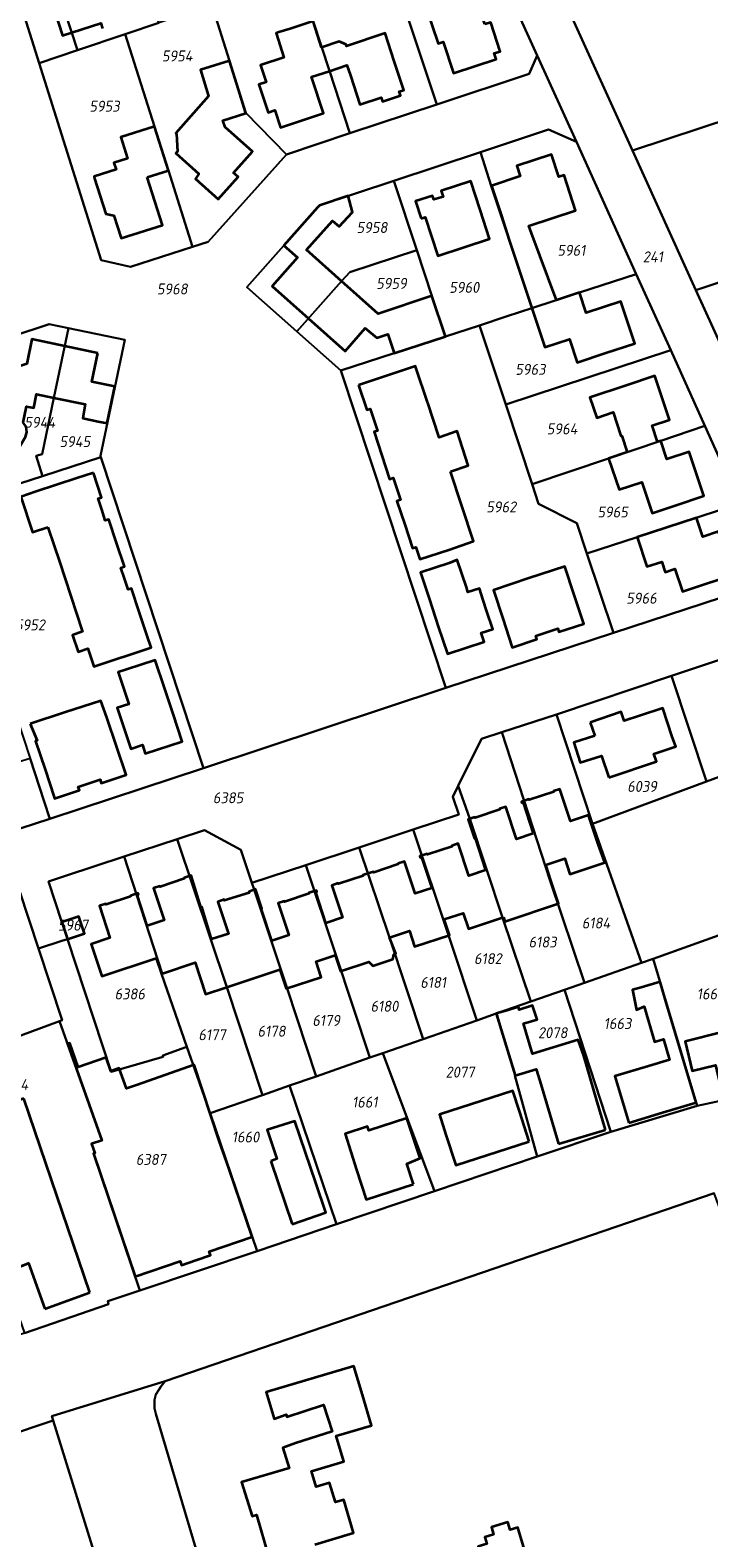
# Model space of a CAD drawing. Extents: x 177930 to 190767, y 381068 to 392034.
# Tile 202 of 256: x 184808 to 184919, y 385166 to 385415. Entities that reach past the tile are written whole.
import ezdxf
from ezdxf.enums import TextEntityAlignment as Align

# ---------------------------------------------------------------- set-up
doc = ezdxf.new("R2010")
doc.units = 0
for name, color, linetype, lineweight in [('B-XX-KG-GRENS_PERCEEL-GV', 150, 'Continuous', 25), ('B-XX-KG-GRENS_PERCEEL-S', 150, 'Continuous', 25), ('B-XX-OG-BEBOUWING-G', 7, 'Continuous', 35)]:
    doc.layers.add(name, color=color, linetype=linetype, lineweight=lineweight)
doc.styles.add('NLCS-ISO', font='NLCS-ISO.ttf', dxfattribs={"height": 1.8})

# ---------------------------------------------------------------- blocks, each defined once
blk = doc.blocks.new('SKG-PERCEELNUMMER-SO')
at = {"layer": 'DefPoints'}
blk.add_point((0, 0), dxfattribs=at)
at = {"style": 'NLCS-ISO', "oblique": 10, "flags": 1}
blk.add_attdef('GEMEENTECODE', text='', height=1.8, dxfattribs=at).set_placement((-0.5, 2.55), align=Align.MIDDLE_RIGHT)
blk.add_attdef('SECTIE', text='', height=1.8, dxfattribs=at).set_placement((0.5, 2.5), align=Align.MIDDLE_LEFT)
at = {"style": 'NLCS-ISO', "oblique": 10}
blk.add_attdef('PERCEELNUMMER', text='', height=1.8, dxfattribs=at).set_placement((0, 0), align=Align.MIDDLE_CENTER)

msp = doc.modelspace()

# ---------------------------------------------------------------- linework, layer by layer
at = {"layer": 'B-XX-KG-GRENS_PERCEEL-GV'}
for points in [[(184907.3, 385374.372), (184912.966, 385361.85), (184918.604, 385349.385), (184924.369, 385336.647), (184929.04, 385326.315), (184936.108, 385310.558), (184941.27, 385299.129), (184942.243, 385296.518), (184951.533, 385276.555), (184961.904, 385245.971), (184977.351, 385238.724), (184941.708, 385317.521), (184927.624, 385348.656), (184917.117, 385371.737), (184906.653, 385394.725), (184896.175, 385417.744), (184883.526, 385445.533), (184862.149, 385492.493), (184854.591, 385490.108), (184868.872, 385458.685), (184874.694, 385445.873), (184880.689, 385433.11), (184890.976, 385410.368), (184897.438, 385396.17)], [(184896.175, 385417.744), (184906.653, 385394.725), (185040.634, 385438.999), (185035.637, 385461.547)], [(184906.653, 385394.725), (184917.117, 385371.737), (185046.013, 385414.726), (185040.634, 385438.999)], [(184890.976, 385410.368), (184880.689, 385433.11), (184869.676, 385429.472), (184865.883, 385428.201), (184874.464, 385402.287), (184889.674, 385407.32)], [(184815.354, 385411.244), (184823.185, 385413.881), (184828.734, 385415.745), (184823.694, 385431.02), (184816.526, 385428.705), (184810.286, 385426.69)], [(184860.181, 385397.558), (184874.464, 385402.287), (184865.883, 385428.201), (184851.668, 385423.439), (184854.102, 385416.029), (184856.804, 385407.819)], [(184804.133, 385424.703), (184809.035, 385409.105), (184815.354, 385411.244), (184810.286, 385426.69)], [(184860.181, 385397.558), (184856.804, 385407.819), (184854.102, 385416.029), (184851.668, 385423.439), (184847.972, 385422.201), (184837.445, 385418.675), (184840.329, 385409.502), (184843.029, 385400.913), (184849.715, 385394.091)], [(184828.734, 385415.745), (184823.185, 385413.881), (184828, 385398.648), (184830.283, 385391.425), (184834.265, 385378.847), (184836.845, 385379.673), (184849.715, 385394.091), (184843.029, 385400.913), (184840.329, 385409.502), (184837.445, 385418.675)], [(184809.035, 385409.105), (184819.209, 385376.672), (184824.081, 385375.602), (184834.265, 385378.847), (184830.283, 385391.425), (184828, 385398.648), (184823.185, 385413.881), (184815.354, 385411.244)], [(184927.624, 385348.656), (185050.552, 385387.778), (185046.347, 385413.219), (185046.013, 385414.726), (184917.117, 385371.737)], [(184892.837, 385398.162), (184881.654, 385394.463), (184883.427, 385388.92), (184886.423, 385379.863), (184890.118, 385368.776), (184897.981, 385371.337), (184907.3, 385374.372), (184897.438, 385396.17)], [(184875.877, 385364.095), (184881.507, 385365.929), (184886.067, 385367.457), (184890.118, 385368.776), (184886.423, 385379.863), (184883.427, 385388.92), (184881.654, 385394.463), (184867.408, 385389.751), (184871.176, 385378.308), (184873.661, 385370.784)], [(184858.787, 385373.239), (184860.139, 385374.72), (184871.176, 385378.308), (184867.408, 385389.751), (184855.133, 385385.693), (184854.846, 385385.368), (184849.286, 385379.113), (184843.192, 385372.25), (184851.422, 385364.934)], [(184875.877, 385364.095), (184873.661, 385370.784), (184871.176, 385378.308), (184860.139, 385374.72), (184858.787, 385373.239), (184851.422, 385364.934), (184858.674, 385358.489), (184867.428, 385361.343)], [(184912.966, 385361.85), (184907.3, 385374.372), (184897.981, 385371.337), (184890.118, 385368.776), (184886.067, 385367.457), (184881.507, 385365.929), (184885.814, 385352.905)], [(184805.852, 385339.921), (184809.597, 385341.146), (184808.55, 385344.462), (184809.505, 385344.743), (184811.443, 385354.034), (184813.843, 385365.485), (184810.666, 385366.148), (184798.462, 385362.113), (184803.807, 385345.95)], [(184881.507, 385365.929), (184875.877, 385364.095), (184867.428, 385361.343), (184858.674, 385358.489), (184875.968, 385306.275), (184903.551, 385315.312), (184899.161, 385328.408), (184897.515, 385333.396), (184891.218, 385336.567), (184890.138, 385339.831), (184885.814, 385352.905)], [(184809.597, 385341.146), (184819.179, 385344.26), (184819.116, 385344.45), (184823.136, 385363.547), (184813.843, 385365.485), (184811.443, 385354.034), (184809.505, 385344.743), (184808.55, 385344.462)], [(184885.814, 385352.905), (184890.138, 385339.831), (184902.751, 385344.056), (184911.366, 385346.946), (184918.604, 385349.385), (184912.966, 385361.85)], [(184890.138, 385339.831), (184891.218, 385336.567), (184897.515, 385333.396), (184899.161, 385328.408), (184907.465, 385331.071), (184924.369, 385336.647), (184918.604, 385349.385), (184911.366, 385346.946), (184902.751, 385344.056)], [(184799.529, 385318.926), (184802.346, 385310.378), (184805.163, 385301.831), (184807.52, 385294.679), (184809.842, 385287.591), (184810.797, 385284.735), (184836.059, 385293.077), (184819.179, 385344.26), (184809.597, 385341.146), (184805.852, 385339.921), (184797.31, 385337.128), (184793.898, 385336.012), (184796.721, 385327.445)], [(184924.369, 385336.647), (184907.465, 385331.071), (184899.161, 385328.408), (184903.551, 385315.312), (184927.381, 385323.099), (184929.04, 385326.315)], [(184913.106, 385308.235), (184918.854, 385290.843), (184941.27, 385299.129), (184936.108, 385310.558), (184929.785, 385313.823)], [(184894.161, 385301.889), (184900.109, 385283.899), (184918.854, 385290.843), (184913.106, 385308.235)], [(184885.152, 385298.966), (184893.101, 385274.541), (184898.795, 385257.734), (184908.149, 385260.995), (184900.109, 385283.899), (184894.161, 385301.889)], [(184889.958, 385254.654), (184895.459, 385256.571), (184898.795, 385257.734), (184893.101, 385274.541), (184885.152, 385298.966), (184881.826, 385297.887), (184878.006, 385290.146), (184879.885, 385284.733), (184885.268, 385268.477)], [(184908.149, 385260.995), (184910.054, 385261.679), (184923.065, 385266.346), (184937.396, 385271.485), (184951.533, 385276.555), (184942.243, 385296.518), (184941.27, 385299.129), (184918.854, 385290.843), (184900.109, 385283.899)], [(184807.52, 385294.679), (184804.675, 385293.749), (184805.141, 385292.323), (184785.827, 385285.943), (184787.569, 385280.682), (184791.533, 385278.449), (184810.797, 385284.735), (184809.842, 385287.591)], [(184881.03, 385251.541), (184884.261, 385252.668), (184889.958, 385254.654), (184885.268, 385268.477), (184879.885, 385284.733), (184878.006, 385290.146), (184877.125, 385288.361), (184878.097, 385285.431), (184870.589, 385282.954), (184876.409, 385265.546)], [(184833.342, 385247.181), (184833.66, 385246.271), (184834.586, 385243.608), (184837.073, 385236.557), (184837.177, 385236.252), (184845.767, 385239.247), (184839.893, 385257.036), (184831.731, 385281.381), (184823.021, 385278.52), (184829.294, 385259.269), (184829.142, 385259.219)], [(184850.23, 385240.803), (184854.606, 385242.329), (184849.825, 385256.819), (184844.393, 385273.066), (184844.049, 385274.2), (184842.22, 385279.617), (184836.207, 385282.852), (184831.731, 385281.381), (184839.893, 385257.036), (184845.767, 385239.247)], [(184870.589, 385282.954), (184861.67, 385280.012), (184866.703, 385265.207), (184872.238, 385248.476), (184881.03, 385251.541), (184876.409, 385265.546)], [(184852.905, 385277.121), (184857.852, 385262.331), (184863.446, 385245.411), (184865.608, 385246.165), (184872.238, 385248.476), (184866.703, 385265.207), (184861.67, 385280.012)], [(184833.182, 385247.125), (184833.342, 385247.181), (184829.142, 385259.219), (184829.294, 385259.269), (184823.021, 385278.52), (184813.365, 385275.348), (184810.574, 385274.429), (184812.777, 385267.721), (184815.565, 385268.636), (184816.484, 385265.838), (184813.696, 385264.923), (184820.867, 385243.09), (184829.217, 385245.485), (184829.426, 385245.554), (184829.357, 385245.763)], [(184854.606, 385242.329), (184863.446, 385245.411), (184857.852, 385262.331), (184852.905, 385277.121), (184844.049, 385274.2), (184844.393, 385273.066), (184849.825, 385256.819)], [(184805.788, 385272.854), (184785.337, 385266.125), (184793.247, 385244.316), (184812.366, 385251.398), (184812.828, 385251.569), (184808.928, 385263.36)], [(184815.565, 385268.636), (184812.777, 385267.721), (184813.696, 385264.923), (184816.484, 385265.838)], [(184910.054, 385261.679), (184917.321, 385237.471), (184929.088, 385239.992), (184932.181, 385240.713), (184923.065, 385266.346)], [(184833.182, 385247.125), (184829.357, 385245.763), (184829.426, 385245.554), (184829.217, 385245.485), (184820.867, 385243.09), (184813.696, 385264.923), (184812.755, 385264.618), (184808.928, 385263.36), (184812.828, 385251.569), (184812.366, 385251.398), (184819.361, 385231.794), (184817.635, 385231.226), (184818.162, 385229.687), (184817.954, 385229.616), (184825.6, 385207.092), (184844.882, 385213.589), (184837.177, 385236.252), (184837.073, 385236.557), (184834.586, 385243.608), (184833.66, 385246.271), (184833.342, 385247.181)], [(184895.459, 385256.571), (184903.115, 385233.209), (184917.321, 385237.471), (184910.054, 385261.679), (184908.149, 385260.995), (184898.795, 385257.734)], [(184889.958, 385254.654), (184884.261, 385252.668), (184887.34, 385242.473), (184887.305, 385242.462), (184891.006, 385229.129), (184903.115, 385233.209), (184895.459, 385256.571)], [(184825.6, 385207.092), (184817.954, 385229.616), (184818.162, 385229.687), (184817.635, 385231.226), (184819.361, 385231.794), (184812.366, 385251.398), (184793.247, 385244.316), (184791.634, 385243.718), (184800.558, 385218.575), (184800.158, 385218.439), (184806.603, 385200.089), (184820.46, 385204.851), (184820.313, 385205.31)], [(184881.03, 385251.541), (184872.238, 385248.476), (184865.608, 385246.165), (184874.084, 385223.429), (184891.006, 385229.129), (184887.305, 385242.462), (184887.34, 385242.473), (184884.261, 385252.668)], [(184854.606, 385242.329), (184850.23, 385240.803), (184857.937, 385217.988), (184874.084, 385223.429), (184865.608, 385246.165), (184863.446, 385245.411)], [(184850.23, 385240.803), (184845.767, 385239.247), (184837.177, 385236.252), (184844.882, 385213.589), (184857.937, 385217.988)], [(184856.403, 385052.999), (184861.185, 385055.246), (184861.289, 385054.992), (184866.821, 385056.776), (184828.221, 385186.778), (184828.008, 385187.744), (184827.995, 385189.067), (184828.241, 385189.985), (184828.692, 385190.751), (184829.093, 385191.365), (184829.734, 385192.189), (184811.121, 385186.417), (184811.34, 385185.709), (184827.938, 385132.16), (184833.072, 385115.595), (184845.021, 385090.319), (184845.954, 385088.544), (184846.362, 385087.421), (184854.562, 385059.286)], [(184726.263, 385154.687), (184726.152, 385153.722), (184744.664, 385108.413), (184782.303, 385119.147), (184819.135, 385129.65), (184827.938, 385132.16), (184811.34, 385185.709), (184730.654, 385158.633), (184729.031, 385157.962), (184727.764, 385157.343), (184727.31, 385156.984), (184726.923, 385156.455), (184726.678, 385155.937), (184726.47, 385155.374)]]:
    msp.add_lwpolyline(points, close=True, dxfattribs=at)
for points in [[(184798.462, 385362.113), (184810.666, 385366.148), (184813.843, 385365.485), (184823.136, 385363.547), (184819.116, 385344.45), (184819.179, 385344.26), (184836.059, 385293.077), (184875.968, 385306.275), (184858.674, 385358.489), (184851.422, 385364.934), (184843.192, 385372.25), (184849.286, 385379.113), (184854.846, 385385.368), (184855.133, 385385.693), (184867.408, 385389.751), (184881.654, 385394.463), (184892.837, 385398.162), (184897.438, 385396.17), (184890.976, 385410.368), (184889.674, 385407.32), (184874.464, 385402.287), (184860.181, 385397.558), (184849.715, 385394.091), (184836.845, 385379.673), (184834.265, 385378.847), (184824.081, 385375.602), (184819.209, 385376.672), (184809.035, 385409.105), (184804.133, 385424.703)], [(184927.381, 385323.099), (184903.551, 385315.312), (184875.968, 385306.275), (184836.059, 385293.077), (184810.797, 385284.735), (184791.533, 385278.449)], [(184805.788, 385272.854), (184808.928, 385263.36), (184812.755, 385264.618), (184813.696, 385264.923), (184812.777, 385267.721), (184810.574, 385274.429), (184813.365, 385275.348), (184823.021, 385278.52), (184831.731, 385281.381), (184836.207, 385282.852), (184842.22, 385279.617), (184844.049, 385274.2), (184852.905, 385277.121), (184861.67, 385280.012), (184870.589, 385282.954), (184878.097, 385285.431), (184877.125, 385288.361), (184878.006, 385290.146), (184881.826, 385297.887), (184885.152, 385298.966), (184894.161, 385301.889), (184913.106, 385308.235), (184929.785, 385313.823)], [(184929.088, 385239.992), (184917.321, 385237.471), (184903.115, 385233.209), (184891.006, 385229.129), (184874.084, 385223.429), (184857.937, 385217.988), (184844.882, 385213.589), (184825.6, 385207.092), (184820.313, 385205.31), (184820.46, 385204.851), (184806.603, 385200.089), (184788.178, 385193.903), (184772.525, 385188.648), (184764.845, 385186.07), (184757.233, 385183.514), (184745.188, 385179.46), (184744.992, 385180.021), (184742.448, 385179.144), (184731.485, 385175.363), (184726.42, 385173.616), (184720.954, 385171.731), (184719.289, 385172.718), (184718.237, 385173.951), (184724.867, 385156.867)], [(184730.654, 385158.633), (184811.34, 385185.709), (184811.121, 385186.417), (184829.734, 385192.189), (184920.125, 385223.083)], [(184954.475, 385160.11), (184954.7, 385171.296), (184935.661, 385166.013), (184924.435, 385211.373), (184920.125, 385223.083), (184829.734, 385192.189), (184829.093, 385191.365), (184828.692, 385190.751), (184828.241, 385189.985), (184827.995, 385189.067), (184828.008, 385187.744), (184828.221, 385186.778), (184866.821, 385056.776)]]:
    msp.add_lwpolyline(points, dxfattribs=at)
at = {"layer": 'B-XX-OG-BEBOUWING-G'}
for points in [[(184821.173, 385425.332), (184820.084, 385428.763), (184815.876, 385427.33), (184811.143, 385425.718), (184812.32, 385422.265), (184812.882, 385420.615), (184810.847, 385419.969), (184812.846, 385413.67), (184819.174, 385415.686), (184819.447, 385414.818)], [(184855.513, 385411.679), (184855.227, 385412.547), (184854.114, 385415.993), (184850.31, 385414.746), (184848.479, 385414.195), (184848.008, 385414.058), (184849.318, 385410.037), (184845.429, 385408.764), (184846.364, 385405.983), (184845.181, 385405.587), (184846.691, 385401.006), (184847.83, 385401.382), (184848.769, 385398.532), (184855.817, 385400.855), (184853.848, 385406.828), (184856.793, 385407.798)], [(184856.793, 385407.798), (184859.683, 385408.779), (184860.253, 385407.045), (184861.815, 385402.295), (184865.334, 385403.452), (184865.547, 385402.792), (184868.504, 385403.757), (184868.282, 385404.421), (184869.03, 385404.667), (184867.468, 385409.417), (184865.964, 385414.014), (184859.615, 385411.921), (184859.526, 385412.173), (184858.381, 385412.641), (184855.513, 385411.679)], [(184894.175, 385370.096), (184890.045, 385381.091), (184889.639, 385382.336), (184897.321, 385384.841), (184895.421, 385390.671), (184894.58, 385390.395), (184893.351, 385394.054), (184887.658, 385392.178), (184888.207, 385390.477), (184883.465, 385388.883), (184885.058, 385384.143), (184886.385, 385379.978)], [(184859.871, 385387.236), (184855.149, 385385.675), (184854.853, 385385.34), (184849.318, 385379.089)], [(184858.787, 385373.239), (184853.029, 385378.364), (184853.977, 385379.408), (184857.316, 385383.13), (184858.398, 385382.199), (184860.567, 385384.588), (184859.871, 385387.236)], [(184849.318, 385379.089), (184851.55, 385377.114), (184847.376, 385372.385), (184853.331, 385367.086)], [(184886.385, 385379.978), (184890.127, 385368.796)], [(184875.877, 385364.095), (184873.661, 385370.784), (184864.823, 385367.867), (184858.787, 385373.239)], [(184890.127, 385368.796), (184892.225, 385362.36), (184896.296, 385363.697), (184897.559, 385359.853), (184902.29, 385361.413), (184907.04, 385362.975), (184904.765, 385369.893), (184899.046, 385368.013), (184897.953, 385371.338), (184894.175, 385370.096)], [(184853.331, 385367.086), (184859.362, 385361.72), (184862.685, 385365.455), (184864.601, 385363.911), (184866.407, 385364.491), (184867.428, 385361.343)], [(184813.223, 385362.525), (184807.815, 385363.655), (184806.973, 385359.622), (184799.911, 385357.281), (184800.799, 385354.647)], [(184867.428, 385361.343), (184875.877, 385364.095)], [(184818.692, 385361.383), (184813.223, 385362.525)], [(184818.733, 385350.14), (184820.221, 385349.827), (184821.489, 385355.856), (184817.699, 385356.653), (184818.692, 385361.383)], [(184871.042, 385359.009), (184870.979, 385359.2), (184861.596, 385356.097)], [(184872.924, 385353.319), (184871.042, 385359.009)], [(184861.596, 385356.097), (184862.943, 385352.028), (184863.512, 385352.217), (184864.108, 385350.403)], [(184910.783, 385346.753), (184909.934, 385349.451), (184912.764, 385350.39), (184910.363, 385357.624), (184905.618, 385356.048), (184899.666, 385354.063), (184900.782, 385350.725), (184903.484, 385351.629), (184904.784, 385347.741), (184904.926, 385347.788), (184905.821, 385345.089)], [(184803.807, 385345.95), (184803.931, 385345.99), (184804.275, 385345.235), (184805.056, 385345.607), (184805.873, 385346.115), (184806.795, 385347.572), (184806.972, 385348.359), (184806.856, 385349.215), (184806.4, 385349.97), (184806.961, 385352.613), (184808.133, 385352.375), (184808.605, 385354.628), (184811.443, 385354.034)], [(184811.443, 385354.034), (184816.588, 385352.957), (184816.208, 385350.67), (184818.733, 385350.14)], [(184874.809, 385347.629), (184872.968, 385353.186), (184872.924, 385353.319)], [(184864.108, 385350.403), (184864.705, 385348.588), (184864.136, 385348.399), (184865.419, 385344.522)], [(184876.711, 385341.892), (184879.645, 385342.884), (184877.842, 385348.538), (184874.853, 385347.497), (184874.809, 385347.629)], [(184905.821, 385345.089), (184902.751, 385344.056), (184904.471, 385338.909), (184908.206, 385340.156), (184909.916, 385335.037), (184913.686, 385336.291), (184918.427, 385337.879), (184915.997, 385345.135), (184912.346, 385343.912), (184911.333, 385346.937), (184910.783, 385346.753)], [(184865.419, 385344.522), (184866.701, 385340.646), (184867.27, 385340.834), (184867.872, 385339.02)], [(184817.941, 385341.698), (184815.22, 385340.805), (184808.543, 385338.613), (184806.024, 385337.731)], [(184819.313, 385335.643), (184818.725, 385337.431), (184819.295, 385337.62), (184817.941, 385341.698)], [(184878.581, 385336.249), (184876.711, 385341.892)], [(184867.872, 385339.02), (184868.472, 385337.21), (184867.903, 385337.022), (184869.185, 385333.14)], [(184806.024, 385337.731), (184807.945, 385331.896), (184810.472, 385332.74)], [(184869.185, 385333.14), (184870.467, 385329.26), (184871.03, 385329.437), (184871.678, 385327.442), (184876.426, 385329.01), (184880.505, 385330.443), (184878.581, 385336.249)], [(184821.758, 385330.147), (184820.48, 385334.014), (184819.91, 385333.826), (184819.313, 385335.643)], [(184810.472, 385332.74), (184811.492, 385329.645), (184812.345, 385327.058)], [(184823.063, 385324.274), (184822.48, 385326.049), (184823.05, 385326.238), (184821.758, 385330.147)], [(184812.345, 385327.058), (184814.224, 385321.359)], [(184879.33, 385322.839), (184877.845, 385327.336), (184876.527, 385326.825), (184871.779, 385325.256), (184873.243, 385320.827)], [(184892.578, 385315.449), (184894.377, 385316.046), (184894.567, 385315.477), (184898.651, 385316.836), (184897.072, 385321.58), (184895.561, 385326.268), (184889.639, 385324.309)], [(184825.506, 385318.776), (184824.235, 385322.629), (184823.665, 385322.441), (184823.063, 385324.274)], [(184889.639, 385324.309), (184883.791, 385322.375), (184885.311, 385317.679), (184886.881, 385312.932), (184890.951, 385314.277), (184890.763, 385314.847), (184892.578, 385315.449)], [(184814.224, 385321.359), (184816.099, 385315.674)], [(184882.662, 385319.028), (184882.105, 385320.687), (184881.502, 385322.644), (184879.602, 385322.016), (184879.33, 385322.839)], [(184816.099, 385315.674), (184816.139, 385315.553), (184814.528, 385314.935), (184815.446, 385312.203), (184817.056, 385312.772), (184818.037, 385309.796), (184827.442, 385312.904), (184826.802, 385314.845), (184825.506, 385318.776)], [(184873.243, 385320.827), (184874.707, 385316.398)], [(184874.707, 385316.398), (184876.202, 385311.876), (184882.261, 385313.875), (184881.796, 385315.31), (184883.697, 385315.948), (184882.662, 385319.028)], [(184829.593, 385306.423), (184828.128, 385310.856), (184823.38, 385309.287), (184822.024, 385308.887), (184823.513, 385304.414)], [(184831.057, 385301.99), (184829.593, 385306.423)], [(184817.264, 385290.589), (184819.05, 385291.182), (184819.237, 385290.612), (184823.32, 385291.952), (184821.761, 385296.703), (184820.17, 385301.405), (184819.194, 385304.155), (184813.382, 385302.27)], [(184823.513, 385304.414), (184823.782, 385303.607), (184821.882, 385302.975), (184822.545, 385301.017), (184823.093, 385299.358)], [(184813.382, 385302.27), (184807.559, 385300.381)], [(184823.093, 385299.358), (184824.113, 385296.269), (184826.016, 385296.898), (184826.484, 385295.453), (184832.551, 385297.469), (184831.057, 385301.99)], [(184902.797, 385291.528), (184910.618, 385294.152), (184910.195, 385295.409), (184913.833, 385296.633), (184913.229, 385298.205), (184911.661, 385302.953), (184908.01, 385301.747), (184905.304, 385300.854), (184904.818, 385302.307), (184899.71, 385300.603)], [(184807.559, 385300.381), (184808.692, 385297.601), (184808.408, 385297.507), (184809.992, 385292.836), (184811.477, 385288.274)], [(184899.71, 385300.603), (184900.451, 385298.381)], [(184900.451, 385298.381), (184897.018, 385297.268), (184898.089, 385293.967), (184901.559, 385295.092), (184902.797, 385291.528)], [(184811.477, 385288.274), (184811.54, 385288.082), (184815.637, 385289.415), (184815.451, 385289.986), (184817.264, 385290.589)], [(184892.402, 385277.161), (184895.513, 385278.191), (184896.364, 385275.62), (184902.121, 385277.525), (184901.014, 385280.567), (184899.451, 385285.317), (184896.468, 385284.335), (184894.732, 385289.617), (184893.698, 385289.278), (184893.703, 385289.171), (184889.67, 385287.838), (184889.63, 385287.936), (184888.394, 385287.531), (184888.452, 385287.331), (184888.661, 385287.401), (184890.352, 385282.305)], [(184890.352, 385282.305), (184887.588, 385281.396), (184885.848, 385286.687), (184884.8, 385286.347), (184884.839, 385286.242), (184880.775, 385284.903), (184880.741, 385285.007), (184879.614, 385284.633), (184880.655, 385281.511), (184880.768, 385281.55), (184882.501, 385276.267)], [(184882.501, 385276.267), (184879.738, 385275.355), (184878.008, 385280.639), (184876.947, 385280.298), (184876.99, 385280.191), (184872.949, 385278.852), (184872.903, 385278.963), (184871.65, 385278.559), (184871.727, 385278.351), (184871.941, 385278.403), (184873.638, 385273.33)], [(184873.638, 385273.33), (184870.884, 385272.423), (184869.142, 385277.703), (184868.088, 385277.375), (184868.13, 385277.255), (184864.081, 385275.914), (184864.042, 385276.021), (184863.127, 385275.727)], [(184885.42, 385268.527), (184885.659, 385267.801), (184894.487, 385270.761), (184893.253, 385274.591), (184892.402, 385277.161)], [(184837.397, 385264.911), (184835.773, 385270.218), (184835.657, 385270.188), (184834.05, 385275.373), (184832.907, 385274.991), (184832.94, 385274.876), (184828.92, 385273.505), (184828.886, 385273.62), (184827.838, 385273.325), (184829.577, 385268.044), (184826.815, 385267.128)], [(184863.127, 385275.727), (184862.297, 385275.461), (184862.328, 385275.355), (184858.28, 385274.009), (184858.248, 385274.107), (184857.205, 385273.772), (184858.96, 385268.472), (184856.202, 385267.544)], [(184826.815, 385267.128), (184825.141, 385272.21), (184825.352, 385272.281), (184825.285, 385272.478), (184824.032, 385272.065), (184824.066, 385271.952), (184820.03, 385270.632), (184819.982, 385270.728), (184818.94, 385270.389), (184820.676, 385265.117), (184817.58, 385264.098), (184819.312, 385258.837), (184828.287, 385261.805)], [(184847.332, 385264.661), (184845.576, 385269.941), (184845.687, 385269.975), (184844.631, 385273.123), (184843.515, 385272.696), (184843.56, 385272.564), (184839.477, 385271.296), (184839.444, 385271.433), (184838.411, 385271.063), (184840.159, 385265.795), (184837.397, 385264.911)], [(184856.202, 385267.544), (184854.538, 385272.65), (184854.743, 385272.724), (184854.665, 385272.919), (184853.43, 385272.52), (184853.457, 385272.421), (184849.411, 385271.074), (184849.375, 385271.182), (184848.34, 385270.823), (184850.1, 385265.56), (184847.332, 385264.661)], [(184875.704, 385268.185), (184878.834, 385269.221), (184879.691, 385266.631), (184885.42, 385268.527)], [(184866.703, 385265.207), (184869.956, 385266.284), (184870.813, 385263.694), (184876.561, 385265.596), (184875.704, 385268.185)], [(184857.739, 385262.294), (184858.628, 385259.641), (184863.279, 385261.192), (184863.963, 385260.541), (184867.235, 385261.625), (184867.374, 385262.413), (184867.712, 385262.577), (184866.703, 385265.207)], [(184828.287, 385261.805), (184829.142, 385259.219), (184834.707, 385261.059), (184836.397, 385255.855), (184839.741, 385256.986), (184839.893, 385257.036)], [(184848.629, 385259.925), (184849.673, 385256.769), (184855.443, 385258.677), (184854.591, 385261.253), (184857.739, 385262.294)], [(184839.893, 385257.036), (184848.629, 385259.925)], [(184917.154, 385238.04), (184915.67, 385242.971), (184912.09, 385254.895), (184911.213, 385257.898), (184908.123, 385256.938), (184906.657, 385256.549), (184907.341, 385253.311), (184908.572, 385253.836), (184910.322, 385248.021), (184911.761, 385248.454), (184912.778, 385245.075), (184909.315, 385244.032)], [(184902.25, 385233.529), (184900.766, 385238.534), (184898.651, 385245.688), (184897.713, 385248.353), (184890.229, 385246.03), (184888.717, 385251.038), (184891.011, 385251.709), (184890.219, 385254.005), (184888.032, 385253.305), (184887.893, 385253.764), (184886.025, 385253.2), (184884.261, 385252.668), (184884.322, 385252.466), (184884.401, 385252.206)], [(184884.401, 385252.206), (184885.076, 385249.968)], [(184885.076, 385249.968), (184887.34, 385242.473), (184890.834, 385243.528), (184891.422, 385241.581), (184893.047, 385236.069), (184894.482, 385231.227)], [(184929.13, 385240.886), (184927.936, 385245.865), (184927.703, 385246.862), (184922.634, 385245.641), (184921.66, 385249.688), (184915.331, 385248.087), (184916.506, 385243.227), (184920.315, 385244.149), (184921.534, 385239.065)], [(184825.029, 385240.906), (184823.381, 385240.327), (184822.202, 385243.684), (184820.844, 385243.207), (184820.051, 385245.464), (184815.44, 385243.845), (184814.043, 385247.824), (184813.686, 385247.7)], [(184813.686, 385247.7), (184819.361, 385231.794), (184817.635, 385231.226), (184818.162, 385229.687), (184817.954, 385229.616), (184824.821, 385209.386)], [(184840.236, 385227.234), (184838.662, 385231.723), (184834.525, 385244.239), (184825.029, 385240.906)], [(184909.315, 385244.032), (184903.787, 385242.368), (184904.606, 385239.624), (184906.084, 385234.71)], [(184806.515, 385238.683), (184795.739, 385234.903), (184804.308, 385210.368), (184807.26, 385211.563), (184809.94, 385204.072)], [(184817.378, 385206.733), (184806.515, 385238.683)], [(184911.619, 385236.375), (184917.154, 385238.04)], [(184850.648, 385218.03), (184856.216, 385219.927), (184854.555, 385224.803), (184851.111, 385234.94), (184846.526, 385233.541), (184848.15, 385228.762), (184847.132, 385228.37)], [(184906.084, 385234.71), (184911.619, 385236.375)], [(184894.482, 385231.227), (184902.25, 385233.529)], [(184844.08, 385215.948), (184840.236, 385227.234)], [(184847.132, 385228.37), (184850.648, 385218.03)], [(184834.823, 385212.101), (184837.202, 385212.929), (184836.983, 385213.526), (184844.08, 385215.948)], [(184824.821, 385209.386), (184832.223, 385211.906), (184832.444, 385211.273), (184834.823, 385212.101)], [(184809.94, 385204.072), (184817.378, 385206.733)], [(184854.393, 385165.282), (184860.785, 385167.185), (184859.159, 385172.647), (184857.777, 385172.236), (184856.83, 385175.42), (184854.635, 385174.767), (184853.862, 385177.364), (184859.156, 385178.94), (184857.9, 385183.158), (184863.709, 385184.888), (184862.235, 385189.89), (184860.82, 385194.66), (184846.37, 385190.33), (184847.69, 385185.98), (184849.665, 385186.7), (184849.787, 385186.319), (184855.825, 385188.248), (184857.223, 385183.868), (184851.185, 385181.94), (184849.15, 385181.21), (184850.16, 385177.83), (184842.34, 385175.54), (184844.06, 385169.92), (184844.79, 385170.14), (184846.83, 385163.14)], [(184893.159, 385155.614), (184893.006, 385156.129), (184890.791, 385158.143), (184887.829, 385168.088), (184886.551, 385167.707), (184886.185, 385168.936), (184883.45, 385168.121), (184883.804, 385166.933), (184882.373, 385166.507), (184882.702, 385165.402), (184881.278, 385164.978), (184882.631, 385160.433), (184881.256, 385160.024), (184880.18, 385163.642), (184858.874, 385157.306), (184860.063, 385153.307), (184858.879, 385152.955), (184857.474, 385157.679)]]:
    msp.add_lwpolyline(points, dxfattribs=at)
for points in [[(184882.384, 385415.492), (184881.543, 385418.012), (184880.666, 385420.754), (184876.738, 385419.48), (184872.725, 385418.178), (184874.67, 385412.315), (184875.524, 385412.599), (184877.241, 385407.426), (184884.258, 385409.754), (184883.93, 385410.731), (184884.902, 385411.043), (184883.337, 385415.787)], [(184843.048, 385400.877), (184841.547, 385405.646), (184840.329, 385409.502), (184835.553, 385408.017), (184836.899, 385403.69), (184831.526, 385397.603), (184831.648, 385397.495), (184831.773, 385394.55), (184831.524, 385394.269), (184835.315, 385390.888), (184834.748, 385390.07), (184838.475, 385386.737), (184841.766, 385390.417), (184841.022, 385391.067), (184844.114, 385394.554), (184839.656, 385398.541), (184839.264, 385399.686)], [(184826.806, 385390.316), (184830.283, 385391.431), (184828.011, 385398.649), (184822.476, 385396.9), (184823.562, 385393.412), (184821.3, 385392.72), (184821.715, 385391.578), (184818.057, 385390.422), (184818.155, 385390.112), (184819.983, 385384.302), (184821.318, 385384.052), (184822.516, 385380.31), (184829.314, 385382.458)], [(184871.88, 385383.509), (184872.539, 385383.75), (184874.627, 385377.389), (184883.168, 385380.211), (184881.619, 385384.938), (184880.051, 385389.685), (184875.212, 385388.087), (184875.513, 385387.126), (184874.005, 385386.637), (184873.766, 385387.285), (184870.945, 385386.359)], [(184920.856, 385332.02), (184918.25, 385331.142), (184917.226, 385334.288), (184907.457, 385331.074), (184909.057, 385326.231), (184911.478, 385327.031), (184912.043, 385325.322), (184913.657, 385325.855), (184914.88, 385322.152), (184924.351, 385325.28), (184922.527, 385330.834), (184921.386, 385330.455)], [(184812.777, 385267.721), (184813.696, 385264.923), (184816.484, 385265.838), (184815.565, 385268.636)], [(184889.668, 385231.606), (184888.055, 385236.6), (184886.974, 385239.967), (184874.894, 385236.066), (184875.971, 385232.727), (184877.591, 385227.707)], [(184870.608, 385224.571), (184869.529, 385227.912), (184871.743, 385228.877), (184869.56, 385235.458), (184863.274, 385233.442), (184863.068, 385234.081), (184859.362, 385232.887), (184861.267, 385226.974), (184862.852, 385222.066)]]:
    msp.add_lwpolyline(points, close=True, dxfattribs=at)

# ---------------------------------------------------------------- block references
at = {"layer": 'B-XX-KG-GRENS_PERCEEL-S'}
for p, values in [((184831.752, 385410.289), {'PERCEELNUMMER': '5954'}), ((184819.779, 385402.017), {'PERCEELNUMMER': '5953'}), ((184863.808, 385382.05), {'PERCEELNUMMER': '5958'}), ((184896.621, 385378.29), {'PERCEELNUMMER': '5961'}), ((184910.038, 385377.219), {'PERCEELNUMMER': '241'}), ((184867.016, 385372.848), {'PERCEELNUMMER': '5959'}), ((184878.989, 385372.195), {'PERCEELNUMMER': '5960'}), ((184830.924, 385371.934), {'PERCEELNUMMER': '5968'}), ((184889.873, 385358.699), {'PERCEELNUMMER': '5963'}), ((184809.145, 385349.986), {'PERCEELNUMMER': '5944'}), ((184895.097, 385348.903), {'PERCEELNUMMER': '5964'}), ((184814.903, 385346.813), {'PERCEELNUMMER': '5945'}), ((184885.084, 385336.06), {'PERCEELNUMMER': '5962'}), ((184903.411, 385335.22), {'PERCEELNUMMER': '5965'}), ((184908.158, 385321.039), {'PERCEELNUMMER': '5966'}), ((184807.523, 385316.642), {'PERCEELNUMMER': '5952'}), ((184840.114, 385288.186), {'PERCEELNUMMER': '6385'}), ((184908.255, 385290.052), {'PERCEELNUMMER': '6039'}), ((184814.595, 385267.225), {'PERCEELNUMMER': '5967'}), ((184900.686, 385267.575), {'PERCEELNUMMER': '6184'}), ((184891.88, 385264.444), {'PERCEELNUMMER': '6183'}), ((184882.879, 385261.704), {'PERCEELNUMMER': '6182'}), ((184823.94, 385255.898), {'PERCEELNUMMER': '6386'}), ((184873.878, 385257.791), {'PERCEELNUMMER': '6181'}), ((184919.58, 385255.907), {'PERCEELNUMMER': '1664'}), ((184865.855, 385253.877), {'PERCEELNUMMER': '6180'}), ((184856.267, 385251.529), {'PERCEELNUMMER': '6179'}), ((184904.216, 385251.026), {'PERCEELNUMMER': '1663'}), ((184837.481, 385249.181), {'PERCEELNUMMER': '6177'}), ((184847.265, 385249.768), {'PERCEELNUMMER': '6178'}), ((184893.552, 385249.512), {'PERCEELNUMMER': '2078'}), ((184878.3, 385243.034), {'PERCEELNUMMER': '2077'}), ((184804.917, 385240.98), {'PERCEELNUMMER': '6134'}), ((184862.627, 385238.09), {'PERCEELNUMMER': '1661'}), ((184842.992, 385232.354), {'PERCEELNUMMER': '1660'}), ((184827.404, 385228.653), {'PERCEELNUMMER': '6387'})]:
    msp.add_blockref('SKG-PERCEELNUMMER-SO', p, dxfattribs=at).add_auto_attribs(values)

doc.saveas('drawing.dxf')
